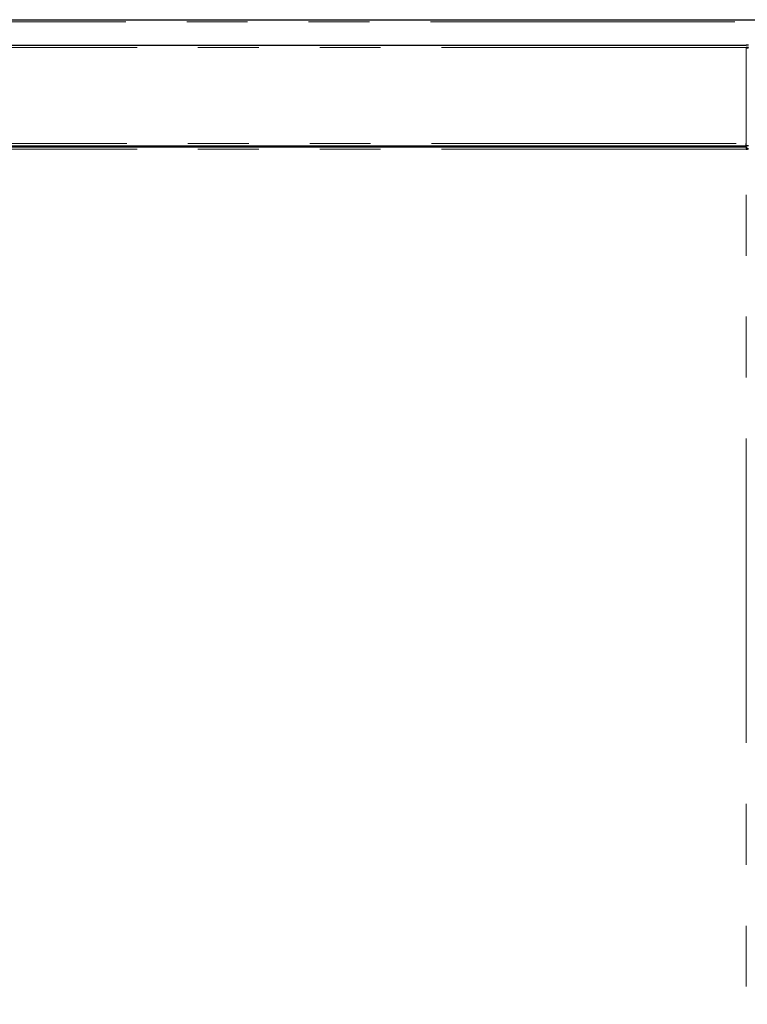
# Model space of a CAD drawing. Header units: millimetres. Extents: x 23 to 246, y 71 to 158.
# Tile 48 of 76: x 158 to 173, y 81 to 102. Entities that reach past the tile are written whole.
import ezdxf

# ---------------------------------------------------------------- set-up
doc = ezdxf.new("R2010")
doc.units = ezdxf.units.MM
doc.linetypes.add('PHANTOM', pattern=[12.7, 6.35, -1.27, 1.27, -1.27, 1.27, -1.27])

msp = doc.modelspace()

# ---------------------------------------------------------------- linework, layer by layer
at = {"color": 8, "linetype": 'PHANTOM', "lineweight": 18}
for p, q in [((153.857, 101.508), (190.763, 101.508)), ((173.141, 100.972), (153.881, 100.972)), ((173.141, 98.972), (173.141, 100.972)), ((153.881, 98.972), (173.141, 98.972)), ((173.141, 98.852), (153.881, 98.852)), ((167.351, 98.902), (167.351, 98.922)), ((167.426, 98.902), (167.426, 98.922)), ((173.141, 73.772), (173.141, 98.852))]:
    msp.add_line(p, q, dxfattribs=at)
at = {"color": 7, "linetype": 'Continuous', "lineweight": 25}
for p, q in [((153.887, 101.553), (190.808, 101.553)), ((153.881, 101.022), (173.141, 101.022)), ((173.191, 101.022), (173.141, 101.022)), ((173.191, 100.972), (173.141, 100.972)), ((173.166, 100.967), (173.166, 100.972)), ((173.141, 98.922), (173.141, 98.972)), ((153.871, 98.902), (173.152, 98.902)), ((153.881, 98.922), (173.141, 98.922)), ((162.754, 98.922), (162.748, 98.902)), ((162.817, 98.922), (162.811, 98.902)), ((162.861, 98.922), (162.855, 98.902)), ((164.547, 98.902), (164.542, 98.922)), ((164.586, 98.922), (164.592, 98.902)), ((164.649, 98.922), (164.655, 98.902)), ((167.316, 98.902), (167.316, 98.922)), ((167.376, 98.902), (167.376, 98.922)), ((167.796, 98.902), (167.796, 98.922)), ((171.588, 98.922), (171.588, 98.902)), ((171.639, 98.922), (171.639, 98.902)), ((171.743, 98.922), (171.743, 98.902)), ((171.795, 98.922), (171.795, 98.902)), ((173.191, 98.922), (173.141, 98.922)), ((173.152, 98.902), (173.152, 98.877)), ((173.152, 98.855), (173.152, 98.877)), ((173.191, 98.863), (173.166, 98.863))]:
    msp.add_line(p, q, dxfattribs=at)
for points, knots in [([(173.141, 100.972), (173.147, 100.971), (173.159, 100.969), (173.174, 100.966), (173.185, 100.963), (173.191, 100.96), (173.191, 100.959), (173.191, 100.958)], [0, 0, 0, 0, 0.218179, 0.436329, 0.654488, 0.872647, 1, 1, 1, 1]), ([(173.152, 98.902), (173.151, 98.901), (173.15, 98.9), (173.147, 98.888), (173.144, 98.872), (173.142, 98.859), (173.141, 98.852)], [0, 0, 0, 0, 0.250025, 0.499999, 0.750018, 1, 1, 1, 1]), ([(173.152, 98.877), (173.151, 98.877), (173.15, 98.876), (173.147, 98.87), (173.144, 98.862), (173.142, 98.855), (173.141, 98.852)], [0, 0, 0, 0, 0.249984, 0.49998, 0.750023, 1, 1, 1, 1]), ([(173.141, 98.852), (173.148, 98.853), (173.161, 98.855), (173.178, 98.858), (173.189, 98.86), (173.191, 98.862), (173.191, 98.863)], [0, 0, 0, 0, 0.250027, 0.500011, 0.749971, 1, 1, 1, 1]), ([(173.141, 98.852), (173.145, 98.853), (173.151, 98.855), (173.16, 98.858), (173.165, 98.86), (173.166, 98.862), (173.166, 98.863)], [0, 0, 0, 0, 0.250001, 0.500028, 0.750023, 1, 1, 1, 1])]:
    msp.add_open_spline(points, degree=3, knots=knots, dxfattribs=at)

doc.saveas('drawing.dxf')
